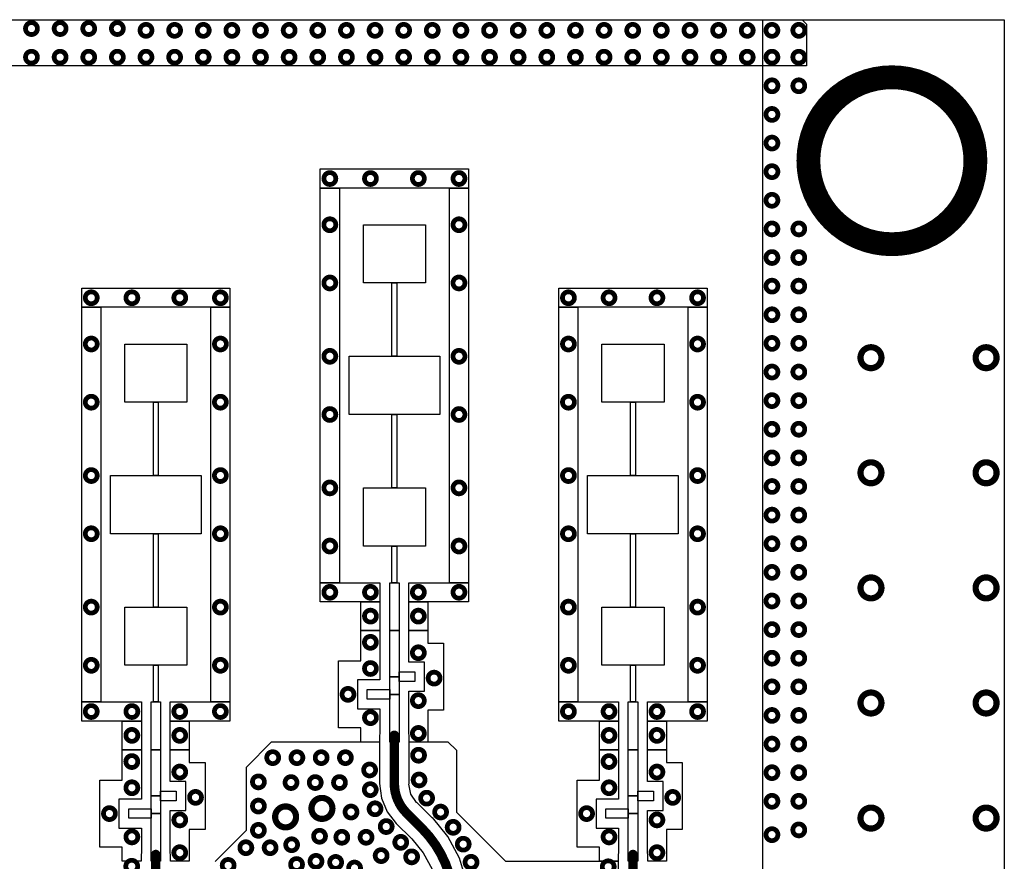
# Model space of a CAD drawing. Extents: x 32 to 97, y 17 to 119.
# Tile 24 of 24: x 77 to 97, y 101 to 119. Entities that reach past the tile are written whole.
import ezdxf

# ---------------------------------------------------------------- set-up
doc = ezdxf.new("R2010")
doc.units = 0
doc.layers.add('TOPLAYER', color=1, linetype='CONTINUOUS')

msp = doc.modelspace()

# ---------------------------------------------------------------- linework, layer by layer
at = {"layer": 'TOPLAYER'}
for p, q in [((75.496, 118.821), (93.097, 118.819)), ((92.273, 118.818), (93.762, 118.821)), ((92.273, 99.683), (92.273, 118.818)), ((93.097, 118.819), (93.187, 118.729)), ((93.187, 118.729), (93.185, 117.856)), ((93.762, 118.821), (97.332, 118.821)), ((97.332, 118.821), (97.333, 112.692)), ((93.185, 117.856), (63.544, 117.856)), ((82.998, 115.291), (82.998, 115.691)), ((82.998, 115.691), (86.104, 115.691)), ((86.104, 115.691), (86.104, 115.291)), ((82.998, 107.017), (82.998, 115.291)), ((82.998, 115.291), (83.398, 115.291)), ((86.104, 115.291), (82.998, 115.291)), ((83.398, 115.291), (83.398, 107.017)), ((85.704, 107.017), (85.704, 115.291)), ((85.704, 115.291), (86.104, 115.291)), ((86.104, 115.291), (86.104, 107.017)), ((83.901, 113.302), (83.901, 114.522)), ((83.901, 114.522), (85.201, 114.522)), ((85.201, 114.522), (85.201, 113.302)), ((85.201, 113.302), (83.901, 113.302)), ((84.5, 111.764), (84.5, 113.302)), ((84.5, 113.302), (84.602, 113.302)), ((84.602, 113.302), (84.602, 111.764)), ((77.998, 112.791), (77.998, 113.191)), ((77.998, 113.191), (81.104, 113.191)), ((81.104, 113.191), (81.104, 112.791)), ((87.998, 112.791), (87.998, 113.191)), ((87.998, 113.191), (91.104, 113.191)), ((91.104, 113.191), (91.104, 112.791)), ((81.104, 112.791), (77.998, 112.791)), ((77.998, 104.517), (77.998, 112.791)), ((77.998, 112.791), (78.398, 112.791)), ((78.398, 112.791), (78.398, 104.517)), ((80.704, 104.517), (80.704, 112.791)), ((80.704, 112.791), (81.104, 112.791)), ((81.104, 112.791), (81.104, 104.517)), ((91.104, 112.791), (87.998, 112.791)), ((87.998, 104.517), (87.998, 112.791)), ((87.998, 112.791), (88.398, 112.791)), ((88.398, 112.791), (88.398, 104.517)), ((90.704, 104.517), (90.704, 112.791)), ((90.704, 112.791), (91.104, 112.791)), ((91.104, 112.791), (91.104, 104.517)), ((97.333, 112.692), (97.333, 99.593)), ((78.901, 110.802), (78.901, 112.022)), ((78.901, 112.022), (80.201, 112.022)), ((80.201, 112.022), (80.201, 110.802)), ((88.901, 110.802), (88.901, 112.022)), ((88.901, 112.022), (90.201, 112.022)), ((90.201, 112.022), (90.201, 110.802)), ((83.601, 110.544), (83.601, 111.764)), ((83.601, 111.764), (85.501, 111.764)), ((84.602, 111.764), (84.5, 111.764)), ((85.501, 111.764), (85.501, 110.544)), ((80.201, 110.802), (78.901, 110.802)), ((79.5, 109.264), (79.5, 110.802)), ((79.5, 110.802), (79.602, 110.802)), ((79.602, 110.802), (79.602, 109.264)), ((90.201, 110.802), (88.901, 110.802)), ((89.5, 109.264), (89.5, 110.802)), ((89.5, 110.802), (89.602, 110.802)), ((89.602, 110.802), (89.602, 109.264)), ((85.501, 110.544), (83.601, 110.544)), ((84.5, 109.006), (84.5, 110.544)), ((84.5, 110.544), (84.602, 110.544)), ((84.602, 110.544), (84.602, 109.006)), ((78.601, 108.044), (78.601, 109.264)), ((78.601, 109.264), (80.501, 109.264)), ((79.602, 109.264), (79.5, 109.264)), ((80.501, 109.264), (80.501, 108.044)), ((88.601, 108.044), (88.601, 109.264)), ((88.601, 109.264), (90.501, 109.264)), ((89.602, 109.264), (89.5, 109.264)), ((90.501, 109.264), (90.501, 108.044)), ((83.901, 107.786), (83.901, 109.006)), ((83.901, 109.006), (85.201, 109.006)), ((84.602, 109.006), (84.5, 109.006)), ((85.201, 109.006), (85.201, 107.786)), ((80.501, 108.044), (78.601, 108.044)), ((79.5, 106.506), (79.5, 108.044)), ((79.5, 108.044), (79.602, 108.044)), ((79.602, 108.044), (79.602, 106.506)), ((90.501, 108.044), (88.601, 108.044)), ((89.5, 106.506), (89.5, 108.044)), ((89.5, 108.044), (89.602, 108.044)), ((89.602, 108.044), (89.602, 106.506)), ((85.201, 107.786), (83.901, 107.786)), ((84.5, 107.017), (84.5, 107.786)), ((84.5, 107.786), (84.602, 107.786)), ((84.602, 107.786), (84.602, 107.017)), ((83.398, 107.017), (82.998, 107.017)), ((82.998, 106.617), (82.998, 107.017)), ((82.998, 107.017), (84.249, 107.017)), ((84.249, 107.017), (84.249, 106.617)), ((84.452, 106.017), (84.452, 107.017)), ((84.452, 107.017), (84.65, 107.017)), ((84.602, 107.017), (84.5, 107.017)), ((84.65, 107.017), (84.65, 106.017)), ((84.853, 106.617), (84.853, 107.017)), ((84.853, 107.017), (86.104, 107.017)), ((86.104, 107.017), (85.704, 107.017)), ((86.104, 107.017), (86.104, 106.617)), ((78.901, 105.286), (78.901, 106.506)), ((78.901, 106.506), (80.201, 106.506)), ((79.602, 106.506), (79.5, 106.506)), ((80.201, 106.506), (80.201, 105.286)), ((84.249, 106.617), (82.998, 106.617)), ((83.849, 106.017), (83.849, 106.617)), ((83.849, 106.617), (84.249, 106.617)), ((84.249, 106.617), (84.249, 106.017)), ((84.853, 106.017), (84.853, 106.617)), ((84.853, 106.617), (85.253, 106.617)), ((86.104, 106.617), (84.853, 106.617)), ((85.253, 106.617), (85.253, 106.017)), ((88.901, 105.286), (88.901, 106.506)), ((88.901, 106.506), (90.201, 106.506)), ((89.602, 106.506), (89.5, 106.506)), ((90.201, 106.506), (90.201, 105.286)), ((84.249, 106.017), (83.849, 106.017)), ((83.849, 105.379), (83.849, 106.017)), ((83.849, 106.017), (84.249, 106.017)), ((84.249, 106.017), (84.249, 104.979)), ((84.65, 106.017), (84.452, 106.017)), ((84.452, 105.047), (84.452, 106.017)), ((84.452, 106.017), (84.65, 106.017)), ((84.65, 106.017), (84.65, 105.047)), ((84.853, 105.349), (84.853, 106.017)), ((84.853, 106.017), (85.253, 106.017)), ((85.253, 106.017), (84.853, 106.017)), ((85.253, 106.017), (85.253, 105.749)), ((85.253, 105.749), (85.583, 105.749)), ((85.583, 105.749), (85.583, 104.345)), ((80.201, 105.286), (78.901, 105.286)), ((79.5, 104.517), (79.5, 105.286)), ((79.5, 105.286), (79.602, 105.286)), ((79.602, 105.286), (79.602, 104.517)), ((83.379, 103.975), (83.379, 105.379)), ((83.379, 105.379), (83.849, 105.379)), ((85.183, 105.349), (84.853, 105.349)), ((85.183, 104.745), (85.183, 105.349)), ((90.201, 105.286), (88.901, 105.286)), ((89.5, 104.517), (89.5, 105.286)), ((89.5, 105.286), (89.602, 105.286)), ((89.602, 105.286), (89.602, 104.517)), ((84.452, 104.677), (84.452, 105.047)), ((84.452, 105.047), (84.65, 105.047)), ((84.65, 105.047), (84.452, 105.047)), ((84.65, 104.948), (84.65, 105.146)), ((84.65, 105.146), (84.98, 105.146)), ((84.65, 105.047), (84.65, 104.677)), ((84.98, 105.146), (84.98, 104.948)), ((84.249, 104.979), (83.779, 104.979)), ((83.779, 104.979), (83.779, 104.375)), ((84.98, 104.948), (84.65, 104.948)), ((83.982, 104.578), (83.982, 104.776)), ((83.982, 104.776), (84.452, 104.776)), ((84.452, 104.776), (84.452, 104.578)), ((84.452, 103.677), (84.452, 104.677)), ((84.452, 104.677), (84.65, 104.677)), ((84.65, 104.677), (84.452, 104.677)), ((84.65, 104.677), (84.65, 103.677)), ((84.853, 103.848), (84.853, 104.745)), ((84.853, 104.745), (85.183, 104.745)), ((77.998, 104.117), (77.998, 104.517)), ((77.998, 104.517), (79.249, 104.517)), ((78.398, 104.517), (77.998, 104.517)), ((79.249, 104.517), (79.249, 104.117)), ((79.452, 103.517), (79.452, 104.517)), ((79.452, 104.517), (79.65, 104.517)), ((79.602, 104.517), (79.5, 104.517)), ((79.65, 104.517), (79.65, 103.517)), ((79.853, 104.117), (79.853, 104.517)), ((79.853, 104.517), (81.104, 104.517)), ((81.104, 104.517), (80.704, 104.517)), ((81.104, 104.517), (81.104, 104.117)), ((84.452, 104.578), (83.982, 104.578)), ((87.998, 104.117), (87.998, 104.517)), ((87.998, 104.517), (89.249, 104.517)), ((88.398, 104.517), (87.998, 104.517)), ((89.249, 104.517), (89.249, 104.117)), ((89.452, 103.517), (89.452, 104.517)), ((89.452, 104.517), (89.65, 104.517)), ((89.602, 104.517), (89.5, 104.517)), ((89.65, 104.517), (89.65, 103.517)), ((89.853, 104.117), (89.853, 104.517)), ((89.853, 104.517), (91.104, 104.517)), ((91.104, 104.517), (90.704, 104.517)), ((91.104, 104.517), (91.104, 104.117)), ((83.779, 104.375), (84.249, 104.375)), ((84.249, 104.375), (84.249, 103.852)), ((85.583, 104.345), (85.253, 104.345)), ((85.253, 104.345), (85.253, 103.677)), ((79.249, 104.117), (77.998, 104.117)), ((78.849, 103.517), (78.849, 104.117)), ((78.849, 104.117), (79.249, 104.117)), ((79.249, 104.117), (79.249, 103.517)), ((81.104, 104.117), (79.853, 104.117)), ((79.853, 103.517), (79.853, 104.117)), ((79.853, 104.117), (80.253, 104.117)), ((80.253, 104.117), (80.253, 103.517)), ((89.249, 104.117), (87.998, 104.117)), ((88.849, 103.517), (88.849, 104.117)), ((88.849, 104.117), (89.249, 104.117)), ((89.249, 104.117), (89.249, 103.517)), ((91.104, 104.117), (89.853, 104.117)), ((89.853, 103.517), (89.853, 104.117)), ((89.853, 104.117), (90.253, 104.117)), ((90.253, 104.117), (90.253, 103.517)), ((83.849, 103.975), (83.379, 103.975)), ((83.849, 103.677), (83.849, 103.975)), ((84.249, 103.852), (84.242, 103.82)), ((84.242, 103.82), (84.242, 103.677)), ((84.859, 103.82), (84.853, 103.848)), ((84.859, 103.677), (84.859, 103.82)), ((81.448, 103.153), (81.977, 103.683)), ((81.977, 103.683), (84.242, 103.683)), ((84.242, 103.677), (83.849, 103.677)), ((84.242, 103.683), (84.242, 102.806)), ((84.65, 103.677), (84.452, 103.677)), ((84.859, 102.806), (84.859, 103.683)), ((84.859, 103.683), (85.674, 103.683)), ((85.253, 103.677), (84.859, 103.677)), ((85.674, 103.683), (85.852, 103.505)), ((78.849, 102.879), (78.849, 103.517)), ((78.849, 103.517), (79.249, 103.517)), ((79.249, 103.517), (78.849, 103.517)), ((79.249, 103.517), (79.249, 102.479)), ((79.452, 102.547), (79.452, 103.517)), ((79.452, 103.517), (79.65, 103.517)), ((79.65, 103.517), (79.452, 103.517)), ((79.65, 103.517), (79.65, 102.547)), ((80.253, 103.517), (79.853, 103.517)), ((79.853, 102.849), (79.853, 103.517)), ((79.853, 103.517), (80.253, 103.517)), ((80.253, 103.517), (80.253, 103.249)), ((85.852, 103.505), (85.852, 102.204)), ((88.849, 102.879), (88.849, 103.517)), ((88.849, 103.517), (89.249, 103.517)), ((89.249, 103.517), (88.849, 103.517)), ((89.249, 103.517), (89.249, 102.479)), ((89.452, 102.547), (89.452, 103.517)), ((89.452, 103.517), (89.65, 103.517)), ((89.65, 103.517), (89.452, 103.517)), ((89.65, 103.517), (89.65, 102.547)), ((90.253, 103.517), (89.853, 103.517)), ((89.853, 102.849), (89.853, 103.517)), ((89.853, 103.517), (90.253, 103.517)), ((90.253, 103.517), (90.253, 103.249)), ((80.253, 103.249), (80.583, 103.249)), ((80.583, 103.249), (80.583, 101.845)), ((90.253, 103.249), (90.583, 103.249)), ((90.583, 103.249), (90.583, 101.845)), ((81.448, 101.833), (81.448, 103.153)), ((78.379, 101.475), (78.379, 102.879)), ((78.379, 102.879), (78.849, 102.879)), ((80.183, 102.849), (79.853, 102.849)), ((80.183, 102.245), (80.183, 102.849)), ((84.242, 102.806), (84.238, 102.806)), ((84.238, 102.806), (84.279, 102.499)), ((84.856, 102.796), (84.859, 102.806)), ((84.898, 102.588), (84.856, 102.796)), ((88.379, 101.475), (88.379, 102.879)), ((88.379, 102.879), (88.849, 102.879)), ((90.183, 102.849), (89.853, 102.849)), ((90.183, 102.245), (90.183, 102.849)), ((79.65, 102.448), (79.65, 102.646)), ((79.65, 102.646), (79.98, 102.646)), ((79.98, 102.646), (79.98, 102.448)), ((85.016, 102.412), (84.898, 102.588)), ((89.65, 102.448), (89.65, 102.646)), ((89.65, 102.646), (89.98, 102.646)), ((89.98, 102.646), (89.98, 102.448)), ((79.249, 102.479), (78.779, 102.479)), ((78.779, 102.479), (78.779, 101.875)), ((79.65, 102.547), (79.452, 102.547)), ((79.452, 102.177), (79.452, 102.547)), ((79.452, 102.547), (79.65, 102.547)), ((79.65, 102.547), (79.65, 102.177)), ((79.98, 102.448), (79.65, 102.448)), ((84.279, 102.499), (84.397, 102.213)), ((85.025, 102.406), (85.016, 102.412)), ((85.343, 102.087), (85.025, 102.406)), ((89.249, 102.479), (88.779, 102.479)), ((88.779, 102.479), (88.779, 101.875)), ((89.65, 102.547), (89.452, 102.547)), ((89.452, 102.177), (89.452, 102.547)), ((89.452, 102.547), (89.65, 102.547)), ((89.65, 102.547), (89.65, 102.177)), ((89.98, 102.448), (89.65, 102.448)), ((78.982, 102.078), (78.982, 102.276)), ((78.982, 102.276), (79.452, 102.276)), ((79.452, 102.276), (79.452, 102.078)), ((79.65, 102.177), (79.452, 102.177)), ((79.452, 101.177), (79.452, 102.177)), ((79.452, 102.177), (79.65, 102.177)), ((79.65, 102.177), (79.65, 101.177)), ((79.853, 101.348), (79.853, 102.245)), ((79.853, 102.245), (80.183, 102.245)), ((84.397, 102.213), (84.586, 101.967)), ((85.852, 102.204), (86.879, 101.177)), ((88.982, 102.078), (88.982, 102.276)), ((88.982, 102.276), (89.452, 102.276)), ((89.452, 102.276), (89.452, 102.078)), ((89.65, 102.177), (89.452, 102.177)), ((89.452, 101.177), (89.452, 102.177)), ((89.452, 102.177), (89.65, 102.177)), ((89.65, 102.177), (89.65, 101.177)), ((89.853, 101.348), (89.853, 102.245)), ((89.853, 102.245), (90.183, 102.245)), ((79.452, 102.078), (78.982, 102.078)), ((84.586, 101.967), (84.589, 101.97)), ((84.589, 101.97), (84.907, 101.652)), ((85.347, 102.092), (85.343, 102.087)), ((85.672, 101.697), (85.347, 102.092)), ((89.452, 102.078), (88.982, 102.078)), ((78.779, 101.875), (79.249, 101.875)), ((79.249, 101.875), (79.249, 101.352)), ((80.583, 101.845), (80.253, 101.845)), ((80.253, 101.845), (80.253, 101.177)), ((80.792, 101.176), (81.448, 101.833)), ((88.779, 101.875), (89.249, 101.875)), ((89.249, 101.875), (89.249, 101.352)), ((90.583, 101.845), (90.253, 101.845)), ((90.253, 101.845), (90.253, 101.177)), ((84.907, 101.652), (84.915, 101.646)), ((84.915, 101.646), (85.156, 101.352)), ((85.913, 101.246), (85.672, 101.697)), ((78.849, 101.475), (78.379, 101.475)), ((78.849, 101.177), (78.849, 101.475)), ((79.249, 101.352), (79.242, 101.32)), ((79.242, 101.32), (79.242, 101.177)), ((79.859, 101.32), (79.853, 101.348)), ((79.859, 101.177), (79.859, 101.32)), ((85.156, 101.352), (85.34, 101.009)), ((88.849, 101.475), (88.379, 101.475)), ((88.849, 101.177), (88.849, 101.475)), ((89.249, 101.352), (89.242, 101.32)), ((89.242, 101.32), (89.242, 101.177)), ((89.859, 101.32), (89.853, 101.348)), ((89.859, 101.177), (89.859, 101.32)), ((79.242, 101.177), (78.849, 101.177)), ((79.65, 101.177), (79.452, 101.177)), ((80.253, 101.177), (79.859, 101.177)), ((86.061, 100.757), (85.913, 101.246)), ((86.879, 101.177), (89.242, 101.177)), ((89.242, 101.177), (88.849, 101.177)), ((89.242, 101.177), (89.242, 99.861)), ((89.65, 101.177), (89.452, 101.177)), ((90.253, 101.177), (89.859, 101.177))]:
    msp.add_line(p, q, dxfattribs=at)
for points, const_width in [([(76.82, 118.635, 1), (77.07, 118.635, 1)], 0.0999), ([(77.42, 118.635, 1), (77.67, 118.635, 1)], 0.0999), ([(78.02, 118.635, 1), (78.27, 118.635, 1)], 0.0999), ([(78.62, 118.635, 1), (78.87, 118.635, 1)], 0.0999), ([(79.22, 118.598, 1), (79.47, 118.598, 1)], 0.0999), ([(79.82, 118.598, 1), (80.07, 118.598, 1)], 0.0999), ([(80.42, 118.598, 1), (80.67, 118.598, 1)], 0.0999), ([(81.02, 118.598, 1), (81.27, 118.598, 1)], 0.0999), ([(81.62, 118.598, 1), (81.87, 118.598, 1)], 0.0999), ([(82.22, 118.598, 1), (82.47, 118.598, 1)], 0.0999), ([(82.82, 118.598, 1), (83.07, 118.598, 1)], 0.0999), ([(83.42, 118.598, 1), (83.67, 118.598, 1)], 0.0999), ([(84.02, 118.598, 1), (84.27, 118.598, 1)], 0.0999), ([(84.62, 118.598, 1), (84.87, 118.598, 1)], 0.0999), ([(85.22, 118.598, 1), (85.47, 118.598, 1)], 0.0999), ([(85.82, 118.598, 1), (86.07, 118.598, 1)], 0.0999), ([(86.42, 118.598, 1), (86.67, 118.598, 1)], 0.0999), ([(87.02, 118.598, 1), (87.27, 118.598, 1)], 0.0999), ([(87.62, 118.598, 1), (87.87, 118.598, 1)], 0.0999), ([(88.22, 118.598, 1), (88.47, 118.598, 1)], 0.0999), ([(88.82, 118.598, 1), (89.07, 118.598, 1)], 0.0999), ([(89.42, 118.598, 1), (89.67, 118.598, 1)], 0.0999), ([(90.02, 118.598, 1), (90.27, 118.598, 1)], 0.0999), ([(90.62, 118.598, 1), (90.87, 118.598, 1)], 0.0999), ([(91.22, 118.598, 1), (91.47, 118.598, 1)], 0.0999), ([(91.82, 118.598, 1), (92.07, 118.598, 1)], 0.0999), ([(92.338, 118.598, 1), (92.588, 118.598, 1)], 0.0999), ([(92.901, 118.598, 1), (93.151, 118.598, 1)], 0.0999), ([(76.82, 118.035, 1), (77.07, 118.035, 1)], 0.0999), ([(77.42, 118.035, 1), (77.67, 118.035, 1)], 0.0999), ([(78.02, 118.035, 1), (78.27, 118.035, 1)], 0.0999), ([(78.62, 118.035, 1), (78.87, 118.035, 1)], 0.0999), ([(79.22, 118.035, 1), (79.47, 118.035, 1)], 0.0999), ([(79.82, 118.035, 1), (80.07, 118.035, 1)], 0.0999), ([(80.42, 118.035, 1), (80.67, 118.035, 1)], 0.0999), ([(81.02, 118.035, 1), (81.27, 118.035, 1)], 0.0999), ([(81.62, 118.035, 1), (81.87, 118.035, 1)], 0.0999), ([(82.22, 118.035, 1), (82.47, 118.035, 1)], 0.0999), ([(82.82, 118.035, 1), (83.07, 118.035, 1)], 0.0999), ([(83.42, 118.035, 1), (83.67, 118.035, 1)], 0.0999), ([(84.02, 118.035, 1), (84.27, 118.035, 1)], 0.0999), ([(84.62, 118.035, 1), (84.87, 118.035, 1)], 0.0999), ([(85.22, 118.035, 1), (85.47, 118.035, 1)], 0.0999), ([(85.82, 118.035, 1), (86.07, 118.035, 1)], 0.0999), ([(86.42, 118.035, 1), (86.67, 118.035, 1)], 0.0999), ([(87.02, 118.035, 1), (87.27, 118.035, 1)], 0.0999), ([(87.62, 118.035, 1), (87.87, 118.035, 1)], 0.0999), ([(88.22, 118.035, 1), (88.47, 118.035, 1)], 0.0999), ([(88.82, 118.035, 1), (89.07, 118.035, 1)], 0.0999), ([(89.42, 118.035, 1), (89.67, 118.035, 1)], 0.0999), ([(90.02, 118.035, 1), (90.27, 118.035, 1)], 0.0999), ([(90.62, 118.035, 1), (90.87, 118.035, 1)], 0.0999), ([(91.22, 118.035, 1), (91.47, 118.035, 1)], 0.0999), ([(91.82, 118.035, 1), (92.07, 118.035, 1)], 0.0999), ([(92.338, 118.035, 1), (92.588, 118.035, 1)], 0.0999), ([(92.901, 118.035, 1), (93.151, 118.035, 1)], 0.0999), ([(93.227, 115.864, 1), (96.727, 115.864, 1)], 0.5), ([(92.338, 117.435, 1), (92.588, 117.435, 1)], 0.0999), ([(92.901, 117.435, 1), (93.151, 117.435, 1)], 0.0999), ([(92.338, 116.835, 1), (92.588, 116.835, 1)], 0.0999), ([(92.338, 116.235, 1), (92.588, 116.235, 1)], 0.0999), ([(92.338, 115.635, 1), (92.588, 115.635, 1)], 0.0999), ([(83.073, 115.491, 1), (83.323, 115.491, 1)], 0.0999), ([(83.924, 115.491, 1), (84.174, 115.491, 1)], 0.0999), ([(84.928, 115.491, 1), (85.178, 115.491, 1)], 0.0999), ([(85.779, 115.491, 1), (86.029, 115.491, 1)], 0.0999), ([(92.338, 115.035, 1), (92.588, 115.035, 1)], 0.0999), ([(83.073, 114.522, 1), (83.323, 114.522, 1)], 0.0999), ([(85.779, 114.522, 1), (86.029, 114.522, 1)], 0.0999), ([(92.338, 114.435, 1), (92.588, 114.435, 1)], 0.0999), ([(92.901, 114.435, 1), (93.151, 114.435, 1)], 0.0999), ([(92.338, 113.835, 1), (92.588, 113.835, 1)], 0.0999), ([(92.901, 113.835, 1), (93.151, 113.835, 1)], 0.0999), ([(83.073, 113.302, 1), (83.323, 113.302, 1)], 0.0999), ([(85.779, 113.302, 1), (86.029, 113.302, 1)], 0.0999), ([(92.338, 113.235, 1), (92.588, 113.235, 1)], 0.0999), ([(92.901, 113.235, 1), (93.151, 113.235, 1)], 0.0999), ([(78.073, 112.991, 1), (78.323, 112.991, 1)], 0.0999), ([(78.924, 112.991, 1), (79.174, 112.991, 1)], 0.0999), ([(79.928, 112.991, 1), (80.178, 112.991, 1)], 0.0999), ([(80.779, 112.991, 1), (81.029, 112.991, 1)], 0.0999), ([(88.073, 112.991, 1), (88.323, 112.991, 1)], 0.0999), ([(88.924, 112.991, 1), (89.174, 112.991, 1)], 0.0999), ([(89.928, 112.991, 1), (90.178, 112.991, 1)], 0.0999), ([(90.779, 112.991, 1), (91.029, 112.991, 1)], 0.0999), ([(92.338, 112.635, 1), (92.588, 112.635, 1)], 0.0999), ([(92.901, 112.635, 1), (93.151, 112.635, 1)], 0.0999), ([(78.073, 112.022, 1), (78.323, 112.022, 1)], 0.0999), ([(80.779, 112.022, 1), (81.029, 112.022, 1)], 0.0999), ([(88.073, 112.022, 1), (88.323, 112.022, 1)], 0.0999), ([(90.779, 112.022, 1), (91.029, 112.022, 1)], 0.0999), ([(92.338, 112.035, 1), (92.588, 112.035, 1)], 0.0999), ([(92.901, 112.035, 1), (93.151, 112.035, 1)], 0.0999), ([(83.073, 111.764, 1), (83.323, 111.764, 1)], 0.0999), ([(85.779, 111.764, 1), (86.029, 111.764, 1)], 0.0999), ([(94.319, 111.735, 1), (94.758, 111.735, 1)], 0.13), ([(96.732, 111.735, 1), (97.171, 111.735, 1)], 0.13), ([(92.338, 111.435, 1), (92.588, 111.435, 1)], 0.0999), ([(92.901, 111.435, 1), (93.151, 111.435, 1)], 0.0999), ([(78.073, 110.802, 1), (78.323, 110.802, 1)], 0.0999), ([(80.779, 110.802, 1), (81.029, 110.802, 1)], 0.0999), ([(88.073, 110.802, 1), (88.323, 110.802, 1)], 0.0999), ([(90.779, 110.802, 1), (91.029, 110.802, 1)], 0.0999), ([(92.338, 110.835, 1), (92.588, 110.835, 1)], 0.0999), ([(92.901, 110.835, 1), (93.151, 110.835, 1)], 0.0999), ([(83.073, 110.544, 1), (83.323, 110.544, 1)], 0.0999), ([(85.779, 110.544, 1), (86.029, 110.544, 1)], 0.0999), ([(92.338, 110.235, 1), (92.588, 110.235, 1)], 0.0999), ([(92.901, 110.235, 1), (93.151, 110.235, 1)], 0.0999), ([(92.338, 109.635, 1), (92.588, 109.635, 1)], 0.0999), ([(92.901, 109.635, 1), (93.151, 109.635, 1)], 0.0999), ([(94.319, 109.322, 1), (94.758, 109.322, 1)], 0.13), ([(96.732, 109.322, 1), (97.171, 109.322, 1)], 0.13), ([(78.073, 109.264, 1), (78.323, 109.264, 1)], 0.0999), ([(80.779, 109.264, 1), (81.029, 109.264, 1)], 0.0999), ([(88.073, 109.264, 1), (88.323, 109.264, 1)], 0.0999), ([(90.779, 109.264, 1), (91.029, 109.264, 1)], 0.0999), ([(83.073, 109.006, 1), (83.323, 109.006, 1)], 0.0999), ([(85.779, 109.006, 1), (86.029, 109.006, 1)], 0.0999), ([(92.338, 109.035, 1), (92.588, 109.035, 1)], 0.0999), ([(92.901, 109.035, 1), (93.151, 109.035, 1)], 0.0999), ([(92.338, 108.435, 1), (92.588, 108.435, 1)], 0.0999), ([(92.901, 108.435, 1), (93.151, 108.435, 1)], 0.0999), ([(78.073, 108.044, 1), (78.323, 108.044, 1)], 0.0999), ([(80.779, 108.044, 1), (81.029, 108.044, 1)], 0.0999), ([(88.073, 108.044, 1), (88.323, 108.044, 1)], 0.0999), ([(90.779, 108.044, 1), (91.029, 108.044, 1)], 0.0999), ([(83.073, 107.786, 1), (83.323, 107.786, 1)], 0.0999), ([(85.779, 107.786, 1), (86.029, 107.786, 1)], 0.0999), ([(92.338, 107.835, 1), (92.588, 107.835, 1)], 0.0999), ([(92.901, 107.835, 1), (93.151, 107.835, 1)], 0.0999), ([(92.338, 107.235, 1), (92.588, 107.235, 1)], 0.0999), ([(92.901, 107.235, 1), (93.151, 107.235, 1)], 0.0999), ([(94.319, 106.909, 1), (94.758, 106.909, 1)], 0.13), ([(96.732, 106.909, 1), (97.171, 106.909, 1)], 0.13), ([(83.073, 106.817, 1), (83.323, 106.817, 1)], 0.0999), ([(83.924, 106.817, 1), (84.174, 106.817, 1)], 0.0999), ([(84.928, 106.817, 1), (85.178, 106.817, 1)], 0.0999), ([(85.779, 106.817, 1), (86.029, 106.817, 1)], 0.0999), ([(92.338, 106.635, 1), (92.588, 106.635, 1)], 0.0999), ([(92.901, 106.635, 1), (93.151, 106.635, 1)], 0.0999), ([(78.073, 106.506, 1), (78.323, 106.506, 1)], 0.0999), ([(80.779, 106.506, 1), (81.029, 106.506, 1)], 0.0999), ([(83.924, 106.317, 1), (84.174, 106.317, 1)], 0.0999), ([(84.928, 106.317, 1), (85.178, 106.317, 1)], 0.0999), ([(88.073, 106.506, 1), (88.323, 106.506, 1)], 0.0999), ([(90.779, 106.506, 1), (91.029, 106.506, 1)], 0.0999), ([(92.338, 106.035, 1), (92.588, 106.035, 1)], 0.0999), ([(92.901, 106.035, 1), (93.151, 106.035, 1)], 0.0999), ([(83.923, 105.768, 1), (84.173, 105.768, 1)], 0.0999), ([(84.928, 105.549, 1), (85.178, 105.549, 1)], 0.0999), ([(78.073, 105.286, 1), (78.323, 105.286, 1)], 0.0999), ([(80.779, 105.286, 1), (81.029, 105.286, 1)], 0.0999), ([(88.073, 105.286, 1), (88.323, 105.286, 1)], 0.0999), ([(90.779, 105.286, 1), (91.029, 105.286, 1)], 0.0999), ([(92.338, 105.435, 1), (92.588, 105.435, 1)], 0.0999), ([(92.901, 105.435, 1), (93.151, 105.435, 1)], 0.0999), ([(83.924, 105.219, 1), (84.174, 105.219, 1)], 0.0999), ([(85.258, 105.017, 1), (85.508, 105.017, 1)], 0.0999), ([(83.454, 104.677, 1), (83.704, 104.677, 1)], 0.0999), ([(92.338, 104.835, 1), (92.588, 104.835, 1)], 0.0999), ([(92.901, 104.835, 1), (93.151, 104.835, 1)], 0.0999), ([(84.928, 104.545, 1), (85.178, 104.545, 1)], 0.0999), ([(94.319, 104.496, 1), (94.758, 104.496, 1)], 0.13), ([(96.732, 104.496, 1), (97.171, 104.496, 1)], 0.13), ([(78.073, 104.317, 1), (78.323, 104.317, 1)], 0.0999), ([(78.924, 104.317, 1), (79.174, 104.317, 1)], 0.0999), ([(79.928, 104.317, 1), (80.178, 104.317, 1)], 0.0999), ([(80.779, 104.317, 1), (81.029, 104.317, 1)], 0.0999), ([(88.073, 104.317, 1), (88.323, 104.317, 1)], 0.0999), ([(88.924, 104.317, 1), (89.174, 104.317, 1)], 0.0999), ([(89.928, 104.317, 1), (90.178, 104.317, 1)], 0.0999), ([(90.779, 104.317, 1), (91.029, 104.317, 1)], 0.0999), ([(83.924, 104.188, 1), (84.174, 104.188, 1)], 0.0999), ([(92.338, 104.235, 1), (92.588, 104.235, 1)], 0.0999), ([(92.901, 104.235, 1), (93.151, 104.235, 1)], 0.0999), ([(84.928, 103.858, 1), (85.178, 103.858, 1)], 0.0999), ([(78.924, 103.817, 1), (79.174, 103.817, 1)], 0.0999), ([(79.928, 103.817, 1), (80.178, 103.817, 1)], 0.0999), ([(84.501, 103.82, 1), (84.6, 103.82, 1)], 0.099), ([(88.924, 103.817, 1), (89.174, 103.817, 1)], 0.0999), ([(89.928, 103.817, 1), (90.178, 103.817, 1)], 0.0999), ([(92.338, 103.635, 1), (92.588, 103.635, 1)], 0.0999), ([(92.901, 103.635, 1), (93.151, 103.635, 1)], 0.0999), ([(78.923, 103.268, 1), (79.173, 103.268, 1)], 0.0999), ([(81.876, 103.35, 1), (82.126, 103.35, 1)], 0.0999), ([(82.383, 103.35, 1), (82.633, 103.35, 1)], 0.0999), ([(82.892, 103.35, 1), (83.141, 103.35, 1)], 0.0999), ([(83.399, 103.35, 1), (83.649, 103.35, 1)], 0.0999), ([(84.932, 103.401, 1), (85.182, 103.401, 1)], 0.0999), ([(88.923, 103.268, 1), (89.173, 103.268, 1)], 0.0999), ([(79.928, 103.049, 1), (80.178, 103.049, 1)], 0.0999), ([(83.907, 103.092, 1), (84.157, 103.092, 1)], 0.0999), ([(89.928, 103.049, 1), (90.178, 103.049, 1)], 0.0999), ([(92.338, 103.035, 1), (92.588, 103.035, 1)], 0.0999), ([(92.901, 103.035, 1), (93.151, 103.035, 1)], 0.0999), ([(81.576, 102.842, 1), (81.826, 102.842, 1)], 0.0999), ([(82.259, 102.828, 1), (82.509, 102.828, 1)], 0.0999), ([(82.767, 102.828, 1), (83.017, 102.828, 1)], 0.0999), ([(83.275, 102.828, 1), (83.525, 102.828, 1)], 0.0999), ([(84.944, 102.883, 1), (85.193, 102.883, 1)], 0.0999), ([(78.924, 102.719, 1), (79.174, 102.719, 1)], 0.0999), ([(83.92, 102.679, 1), (84.17, 102.679, 1)], 0.0999), ([(84.501, 102.806, 1), (84.6, 102.806, 1)], 0.099), ([(84.501, 102.806, 1), (84.6, 102.806, 1)], 0.099), ([(88.924, 102.719, 1), (89.174, 102.719, 1)], 0.0999), ([(80.258, 102.517, 1), (80.508, 102.517, 1)], 0.0999), ([(82.813, 102.286, 1), (83.252, 102.286, 1)], 0.13), ([(85.102, 102.501, 1), (85.351, 102.501, 1)], 0.0999), ([(90.258, 102.517, 1), (90.508, 102.517, 1)], 0.0999), ([(92.338, 102.435, 1), (92.588, 102.435, 1)], 0.0999), ([(92.901, 102.435, 1), (93.151, 102.435, 1)], 0.0999), ([(78.454, 102.177, 1), (78.704, 102.177, 1)], 0.0999), ([(81.576, 102.335, 1), (81.826, 102.335, 1)], 0.0999), ([(82.051, 102.108, 1), (82.49, 102.108, 1)], 0.13), ([(83.517, 102.21, 1), (83.767, 102.21, 1)], 0.0999), ([(84.02, 102.278, 1), (84.27, 102.278, 1)], 0.0999), ([(85.395, 102.21, 1), (85.644, 102.21, 1)], 0.0999), ([(88.454, 102.177, 1), (88.704, 102.177, 1)], 0.0999), ([(94.319, 102.083, 1), (94.758, 102.083, 1)], 0.13), ([(96.732, 102.083, 1), (97.171, 102.083, 1)], 0.13), ([(79.928, 102.045, 1), (80.178, 102.045, 1)], 0.0999), ([(84.757, 102.188, 1), (84.856, 102.188, 1)], 0.099), ([(84.757, 102.188, 1), (84.856, 102.188, 1)], 0.099), ([(89.928, 102.045, 1), (90.178, 102.045, 1)], 0.0999), ([(81.576, 101.826, 1), (81.826, 101.826, 1)], 0.0999), ([(84.254, 101.905, 1), (84.504, 101.905, 1)], 0.1), ([(85.075, 101.87, 1), (85.174, 101.87, 1)], 0.099), ([(85.075, 101.87, 1), (85.174, 101.87, 1)], 0.099), ([(85.657, 101.89, 1), (85.907, 101.89, 1)], 0.0999), ([(92.901, 101.835, 1), (93.151, 101.835, 1)], 0.0999), ([(78.924, 101.688, 1), (79.174, 101.688, 1)], 0.0999), ([(82.857, 101.702, 1), (83.107, 101.702, 1)], 0.0999), ([(83.324, 101.681, 1), (83.574, 101.681, 1)], 0.0999), ([(83.832, 101.681, 1), (84.082, 101.681, 1)], 0.0999), ([(84.559, 101.575, 1), (84.809, 101.575, 1)], 0.1), ([(88.924, 101.688, 1), (89.174, 101.688, 1)], 0.0999), ([(92.338, 101.735, 1), (92.588, 101.735, 1)], 0.0999), ([(79.928, 101.358, 1), (80.178, 101.358, 1)], 0.0999), ([(81.313, 101.462, 1), (81.563, 101.462, 1)], 0.0999), ([(81.821, 101.462, 1), (82.071, 101.462, 1)], 0.0999), ([(82.273, 101.524, 1), (82.522, 101.524, 1)], 0.0999), ([(85.869, 101.536, 1), (86.118, 101.536, 1)], 0.0999), ([(89.928, 101.358, 1), (90.178, 101.358, 1)], 0.0999), ([(79.501, 101.32, 1), (79.6, 101.32, 1)], 0.099), ([(82.783, 101.176, 1), (83.033, 101.176, 1)], 0.0999), ([(83.195, 101.154, 1), (83.445, 101.154, 1)], 0.0999), ([(84.148, 101.296, 1), (84.398, 101.296, 1)], 0.0999), ([(84.787, 101.27, 1), (85.037, 101.27, 1)], 0.1), ([(86.032, 101.156, 1), (86.282, 101.156, 1)], 0.0999), ([(89.501, 101.32, 1), (89.6, 101.32, 1)], 0.099), ([(78.921, 101.073, 1), (79.171, 101.073, 1)], 0.0999), ([(80.942, 101.091, 1), (81.192, 101.091, 1)], 0.0999), ([(82.375, 101.11, 1), (82.625, 101.11, 1)], 0.0999), ([(83.591, 101.036, 1), (83.841, 101.036, 1)], 0.0999), ([(88.907, 101.062, 1), (89.157, 101.062, 1)], 0.0999)]:
    msp.add_lwpolyline(points, format="xyb", close=True, dxfattribs=dict(at, const_width=const_width))
at = {"layer": 'TOPLAYER', "const_width": 0.198}
for points in [[(84.55, 102.806), (84.55, 103.82)], [(84.807, 102.188), (85.125, 101.87)], [(79.55, 100.147), (79.55, 101.32)], [(89.55, 99.861), (89.55, 101.32)]]:
    msp.add_lwpolyline(points, dxfattribs=at)
for points in [[(84.807, 102.188, -0.198912), (84.55, 102.806)], [(85.125, 101.87, -0.198912), (85.797, 100.248)]]:
    msp.add_lwpolyline(points, format="xyb", dxfattribs=at)

doc.saveas('drawing.dxf')
